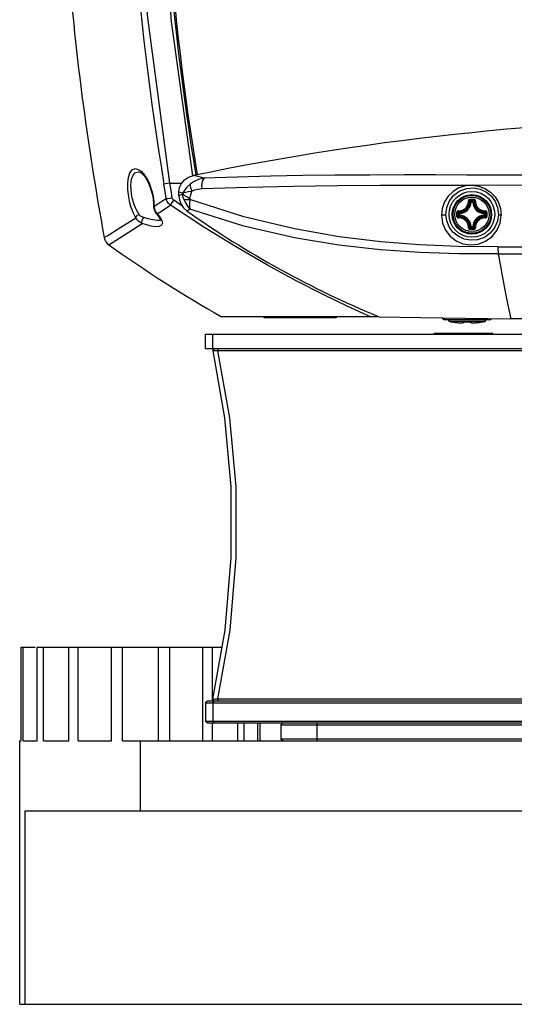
# Model space of a CAD drawing. Extents: x 0 to 420, y 0 to 297.
# Tile 24 of 65: x 198 to 218, y 89 to 129. Entities that reach past the tile are written whole.
import ezdxf

# ---------------------------------------------------------------- set-up
doc = ezdxf.new("R2010")
doc.units = 0
doc.header["$LTSCALE"] = 23.1
doc.layers.get('0').update_dxf_attribs({"linetype": 'CONTINUOUS'})
doc.layers.add('02___PRT_ALL_AXES', color=7, linetype='CONTINUOUS')

msp = doc.modelspace()

# ---------------------------------------------------------------- linework, layer by layer
at = {"color": 7, "linetype": 'CONTINUOUS'}
for p, q in [((203.853, 129.394), (204.736, 122.976)), ((202.481, 123.247), (202.597, 123.169)), ((202.495, 123.149), (202.496, 123.149)), ((204.953, 122.948), (204.784, 122.992)), ((203.8, 122.675), (204.288, 122.675)), ((214.4, 122.595), (216.362, 122.592)), ((203.083, 122.206), (203.103, 122.104)), ((203.103, 122.104), (203.112, 122.048)), ((203.112, 122.048), (203.119, 121.991)), ((204.174, 122.151), (204.174, 122.313)), ((204.174, 122.313), (204.341, 122.272)), ((204.341, 122.272), (204.33, 122.236)), ((203.136, 121.715), (203.118, 121.739)), ((203.118, 121.739), (203.118, 121.739)), ((203.135, 121.769), (203.136, 121.715)), ((203.136, 121.715), (203.143, 121.655)), ((203.143, 121.655), (203.155, 121.602)), ((205.255, 120.814), (203.816, 121.76)), ((204.297, 121.739), (203.955, 121.964)), ((216.317, 121.89), (216.287, 121.892)), ((216.317, 121.92), (216.385, 121.92)), ((216.317, 121.89), (216.317, 121.92)), ((216.317, 121.89), (216.385, 121.89)), ((216.385, 121.89), (216.385, 121.92)), ((216.385, 121.89), (216.414, 121.892)), ((203.155, 121.602), (203.17, 121.554)), ((203.23, 121.413), (203.23, 121.413)), ((203.266, 121.401), (203.23, 121.413)), ((203.234, 121.438), (203.266, 121.401)), ((203.266, 121.401), (203.388, 121.248)), ((203.388, 121.248), (203.46, 121.117)), ((204.497, 121.523), (204.627, 121.6)), ((215.725, 121.377), (215.725, 121.459)), ((215.725, 121.295), (215.725, 121.377)), ((215.76, 121.377), (215.76, 121.459)), ((215.76, 121.296), (215.76, 121.377)), ((215.838, 121.411), (215.808, 121.411)), ((215.808, 121.343), (215.808, 121.411)), ((215.838, 121.343), (215.808, 121.343)), ((215.838, 121.411), (215.836, 121.441)), ((215.838, 121.343), (215.836, 121.314)), ((215.838, 121.343), (215.838, 121.411)), ((216.864, 121.411), (216.866, 121.441)), ((216.864, 121.411), (216.894, 121.411)), ((216.864, 121.411), (216.864, 121.343)), ((216.864, 121.343), (216.894, 121.343)), ((216.864, 121.343), (216.866, 121.314)), ((216.894, 121.411), (216.894, 121.343)), ((216.942, 121.459), (216.942, 121.377)), ((216.942, 121.377), (216.942, 121.296)), ((216.977, 121.459), (216.977, 121.377)), ((216.977, 121.377), (216.977, 121.295)), ((203.335, 121.127), (203.278, 121.127)), ((203.336, 121.127), (203.335, 121.127)), ((216.317, 120.864), (216.287, 120.863)), ((216.385, 120.864), (216.317, 120.864)), ((216.317, 120.864), (216.317, 120.834)), ((216.385, 120.834), (216.317, 120.834)), ((216.385, 120.864), (216.414, 120.863)), ((216.385, 120.864), (216.385, 120.834)), ((201.068, 120.409), (201.068, 120.409)), ((201.262, 120.104), (201.262, 120.104)), ((217.426, 120.022), (238.58, 120.022)), ((217.456, 119.732), (238.55, 119.732)), ((212.424, 117.117), (205.942, 117.117)), ((207.708, 117.117), (207.708, 117.078)), ((208.908, 117.117), (208.908, 117.078)), ((209.508, 117.117), (209.508, 117.078)), ((210.708, 117.117), (210.708, 117.078)), ((210.708, 117.078), (207.708, 117.078)), ((215.223, 116.997), (215.223, 117.072)), ((217.083, 116.997), (215.223, 116.997)), ((216.868, 116.923), (215.438, 116.923)), ((215.527, 116.906), (215.537, 116.906)), ((215.527, 116.905), (215.527, 116.906)), ((215.532, 116.905), (215.532, 116.905)), ((215.532, 116.905), (215.537, 116.905)), ((215.537, 116.905), (215.538, 116.905)), ((215.538, 116.905), (215.541, 116.904)), ((215.538, 116.905), (215.548, 116.903)), ((215.544, 116.904), (215.553, 116.903)), ((215.546, 116.904), (215.558, 116.902)), ((215.555, 116.902), (215.57, 116.9)), ((215.581, 116.898), (215.564, 116.901)), ((215.589, 116.897), (215.576, 116.899)), ((215.589, 116.897), (215.656, 116.887)), ((215.589, 116.897), (215.589, 116.897)), ((215.6, 116.895), (215.644, 116.888)), ((215.644, 116.888), (215.692, 116.882)), ((215.655, 116.887), (215.722, 116.878)), ((215.722, 116.878), (215.782, 116.872)), ((215.775, 116.873), (215.811, 116.87)), ((215.811, 116.87), (215.842, 116.868)), ((215.835, 116.869), (215.881, 116.867)), ((215.881, 116.867), (215.92, 116.868)), ((215.92, 116.868), (215.953, 116.87)), ((215.953, 116.87), (215.979, 116.873)), ((215.979, 116.873), (216, 116.879)), ((216.03, 116.896), (216.034, 116.904)), ((216.046, 116.905), (216.048, 116.905)), ((216.067, 116.905), (216.124, 116.904)), ((216.071, 116.906), (216.071, 116.905)), ((216.235, 116.906), (216.235, 116.905)), ((216.306, 116.879), (216.327, 116.873)), ((216.327, 116.873), (216.353, 116.87)), ((216.353, 116.87), (216.386, 116.868)), ((216.385, 116.868), (216.425, 116.867)), ((216.42, 116.867), (216.447, 116.868)), ((216.425, 116.867), (216.471, 116.869)), ((216.447, 116.868), (216.473, 116.869)), ((216.471, 116.869), (216.524, 116.872)), ((216.52, 116.872), (216.541, 116.874)), ((216.524, 116.872), (216.584, 116.878)), ((216.581, 116.878), (216.604, 116.88)), ((216.584, 116.878), (216.65, 116.887)), ((216.604, 116.88), (216.628, 116.884)), ((216.65, 116.887), (216.717, 116.897)), ((216.741, 116.901), (216.688, 116.892)), ((216.717, 116.897), (216.717, 116.897)), ((216.751, 116.902), (216.74, 116.901)), ((216.76, 116.904), (216.75, 116.902)), ((216.768, 116.905), (216.759, 116.903)), ((216.762, 116.904), (216.766, 116.904)), ((216.765, 116.904), (216.769, 116.905)), ((216.768, 116.905), (216.769, 116.905)), ((216.779, 116.906), (216.769, 116.906)), ((216.769, 116.905), (216.774, 116.905)), ((216.773, 116.905), (216.774, 116.905)), ((216.774, 116.905), (216.774, 116.905)), ((216.779, 116.906), (216.779, 116.905)), ((217.083, 116.997), (217.083, 117.049)), ((218.432, 117.036), (217.963, 117.039)), ((217.218, 116.427), (214.788, 116.427)), ((214.788, 116.397), (214.788, 116.427)), ((217.218, 116.397), (217.218, 116.427)), ((205.577, 115.706), (205.65, 115.797)), ((205.781, 115.698), (205.672, 115.699)), ((205.781, 115.698), (205.827, 115.797)), ((209.553, 115.698), (205.781, 115.698)), ((228.003, 115.698), (209.553, 115.698)), ((205.571, 101.219), (205.639, 101.133)), ((205.664, 101.225), (205.774, 101.226)), ((205.774, 101.226), (209.553, 101.226)), ((205.774, 101.226), (205.82, 101.127)), ((209.553, 101.226), (250.232, 101.226)), ((205.27, 101.052), (205.345, 101.127)), ((250.736, 101.052), (205.27, 101.052)), ((205.27, 101.052), (205.27, 100.302)), ((250.661, 101.127), (205.345, 101.127)), ((205.583, 101.052), (205.632, 101.127)), ((205.583, 101.052), (205.583, 100.302)), ((205.27, 100.302), (205.345, 100.227)), ((205.27, 100.302), (250.736, 100.302)), ((205.345, 100.227), (258.363, 100.227)), ((205.583, 100.302), (205.632, 100.227)), ((208.488, 100.227), (208.413, 100.152)), ((208.413, 100.152), (258.438, 100.152)), ((208.413, 100.152), (208.413, 99.552)), ((209.913, 99.477), (209.913, 100.227)), ((258.438, 99.552), (208.413, 99.552)), ((208.488, 99.477), (208.413, 99.552)), ((202.578, 99.477), (258.453, 99.477)), ((197.782, 96.567), (202.578, 96.567)), ((197.782, 88.527), (197.782, 96.567)), ((197.553, 88.527), (258.453, 88.527))]:
    msp.add_line(p, q, dxfattribs=at)
for points in [[(203.8, 122.675), (202.86, 129.656), (202.366, 136.686), (202.324, 143.731), (202.737, 150.824), (203.615, 157.932), (204.957, 164.987)], [(203.27, 143.135), (203.345, 136.26), (203.853, 129.394)], [(202.084, 122.103), (202.048, 122.399), (202.043, 122.673), (202.07, 122.915), (202.133, 123.108), (202.232, 123.235), (202.355, 123.278), (202.481, 123.247)], [(202.219, 122.127), (202.183, 122.385), (202.178, 122.624), (202.205, 122.835), (202.267, 123.002), (202.365, 123.113), (202.495, 123.149)], [(202.495, 123.149), (202.518, 123.146), (202.621, 123.088), (202.748, 122.952), (202.875, 122.749), (202.983, 122.499), (203.062, 122.23), (203.087, 122.102)], [(202.597, 123.169), (202.699, 123.064), (202.789, 122.942), (202.866, 122.813), (202.929, 122.683), (202.982, 122.554), (203.024, 122.431), (203.058, 122.315), (203.083, 122.206)], [(204.174, 122.313), (204.201, 122.496), (204.279, 122.665), (204.406, 122.809), (204.572, 122.919), (204.784, 122.992)], [(205.217, 122.881), (204.98, 122.825), (204.8, 122.745), (204.637, 122.633)], [(205.217, 122.881), (205.069, 122.919), (204.953, 122.948)], [(205.217, 122.881), (205.175, 122.831), (205.143, 122.757), (205.123, 122.665), (205.116, 122.559), (205.125, 122.45)], [(228.031, 122.971), (226.307, 122.972), (224.584, 122.976), (223.101, 122.981), (221.622, 122.988), (220.202, 122.995), (218.788, 123.003), (217.454, 123.009), (216.128, 123.014), (214.834, 123.017), (213.55, 123.018), (212.104, 123.014), (210.672, 123.005), (209.326, 122.989), (207.996, 122.965), (206.595, 122.929), (205.217, 122.881)], [(203.799, 122.675), (203.701, 122.66), (203.614, 122.647), (203.55, 122.638)], [(203.64, 122.035), (203.596, 122.33), (203.55, 122.638)], [(203.89, 122.068), (203.845, 122.364), (203.799, 122.675)], [(204.637, 122.633), (204.519, 122.519), (204.422, 122.4), (204.341, 122.272)], [(204.637, 122.633), (204.641, 122.545), (204.668, 122.447), (204.714, 122.347)], [(204.714, 122.347), (204.836, 122.4), (204.964, 122.432), (205.125, 122.45)], [(205.125, 122.45), (207.04, 122.515), (208.923, 122.556), (210.775, 122.581), (212.535, 122.592), (214.4, 122.595)], [(216.362, 122.592), (216.084, 122.569), (215.811, 122.481), (215.567, 122.334), (215.363, 122.136), (215.208, 121.895), (215.112, 121.62), (215.082, 121.338)], [(215.27, 121.377), (215.305, 121.663), (215.418, 121.939), (215.606, 122.178), (215.851, 122.355), (216.135, 122.458), (216.424, 122.48), (216.701, 122.427), (216.954, 122.307), (217.163, 122.131), (217.321, 121.911), (217.42, 121.656), (217.453, 121.377)], [(216.362, 122.592), (216.64, 122.553), (216.895, 122.456), (217.124, 122.305), (217.315, 122.107), (217.457, 121.873), (217.544, 121.615), (217.573, 121.338)], [(228.031, 122.554), (224.67, 122.559), (221.69, 122.57), (218.8, 122.583), (216.362, 122.592)], [(202.382, 121.238), (202.323, 121.344), (202.272, 121.452), (202.229, 121.559), (202.193, 121.663), (202.162, 121.762), (202.137, 121.855), (202.116, 121.943), (202.098, 122.026), (202.084, 122.103)], [(202.516, 121.373), (202.457, 121.465), (202.407, 121.56), (202.364, 121.653), (202.327, 121.743), (202.297, 121.83), (202.272, 121.911), (202.251, 121.987), (202.234, 122.059), (202.219, 122.127)], [(203.087, 122.102), (203.099, 122.026), (203.117, 121.808), (203.118, 121.739)], [(203.136, 121.715), (203.297, 121.818), (203.466, 121.924), (203.64, 122.035)], [(203.64, 122.035), (203.704, 122.042), (203.791, 122.053), (203.89, 122.068)], [(203.816, 121.76), (203.779, 121.792), (203.745, 121.827), (203.713, 121.869), (203.684, 121.916), (203.659, 121.972), (203.64, 122.035)], [(203.955, 121.964), (203.94, 121.975), (203.927, 121.988), (203.915, 122.003), (203.904, 122.022), (203.895, 122.043), (203.89, 122.068)], [(204.33, 122.236), (204.278, 122.208), (204.226, 122.179), (204.174, 122.151)], [(204.174, 122.151), (204.196, 121.965), (204.259, 121.796), (204.36, 121.646), (204.497, 121.523)], [(204.33, 122.236), (204.409, 122.168), (204.508, 122.103), (204.625, 122.042)], [(204.378, 122.003), (204.355, 122.079), (204.34, 122.154), (204.33, 122.236)], [(204.341, 122.272), (204.448, 122.299), (204.571, 122.323), (204.714, 122.347)], [(204.625, 122.042), (204.621, 122.027), (204.62, 122.012), (204.621, 121.997)], [(204.625, 122.042), (204.654, 122.144), (204.684, 122.246), (204.714, 122.347)], [(203.118, 121.739), (203.119, 121.696), (203.156, 121.533), (203.23, 121.413)], [(203.119, 121.991), (203.125, 121.935), (203.13, 121.88)], [(203.13, 121.88), (203.133, 121.824), (203.135, 121.769)], [(203.266, 121.401), (203.442, 121.516), (203.625, 121.635), (203.816, 121.76)], [(203.816, 121.76), (203.851, 121.812), (203.9, 121.883), (203.955, 121.964)], [(204.378, 122.003), (204.445, 121.851), (204.527, 121.719), (204.627, 121.6)], [(204.378, 122.003), (204.449, 121.997), (204.53, 121.995), (204.621, 121.997)], [(204.621, 121.997), (204.608, 121.847), (204.611, 121.717), (204.627, 121.6)], [(217.426, 120.022), (215.782, 120.041), (214.178, 120.109), (212.562, 120.237), (210.829, 120.449), (208.98, 120.771), (206.873, 121.275), (204.621, 121.997)], [(215.787, 121.521), (215.816, 121.521), (215.847, 121.523), (215.876, 121.528), (215.9, 121.533), (215.922, 121.539), (215.942, 121.546), (215.962, 121.554), (215.983, 121.564), (216.005, 121.576), (216.03, 121.592), (216.056, 121.611), (216.082, 121.634), (216.108, 121.661), (216.132, 121.692), (216.154, 121.727), (216.173, 121.765), (216.189, 121.805), (216.199, 121.844), (216.205, 121.88), (216.207, 121.912), (216.208, 121.941)], [(215.79, 121.49), (215.821, 121.49), (215.855, 121.492), (215.885, 121.497), (215.911, 121.503), (215.935, 121.509), (215.956, 121.517), (215.977, 121.525), (215.999, 121.536), (216.023, 121.549), (216.049, 121.565), (216.077, 121.586), (216.105, 121.611), (216.133, 121.639), (216.159, 121.672), (216.182, 121.709), (216.202, 121.75), (216.219, 121.793), (216.23, 121.835), (216.236, 121.873), (216.238, 121.907), (216.239, 121.938)], [(216.269, 122.003), (216.257, 122.002), (216.245, 121.999), (216.233, 121.992), (216.224, 121.984), (216.217, 121.975), (216.212, 121.966), (216.209, 121.957), (216.208, 121.949), (216.208, 121.941)], [(216.208, 121.941), (216.216, 121.941), (216.225, 121.941), (216.231, 121.94), (216.236, 121.939), (216.239, 121.938)], [(216.269, 121.968), (216.26, 121.967), (216.251, 121.962), (216.244, 121.956), (216.24, 121.947), (216.239, 121.938)], [(216.287, 121.892), (216.271, 121.908), (216.255, 121.923), (216.239, 121.938)], [(216.269, 122.003), (216.351, 122.004), (216.433, 122.003)], [(216.269, 122.003), (216.269, 121.994), (216.269, 121.984), (216.269, 121.976), (216.269, 121.971), (216.269, 121.968)], [(216.269, 121.968), (216.351, 121.968), (216.433, 121.968)], [(216.317, 121.92), (216.301, 121.936), (216.285, 121.952), (216.269, 121.968)], [(216.317, 121.92), (216.308, 121.919), (216.3, 121.915), (216.294, 121.908), (216.289, 121.9), (216.287, 121.892)], [(216.385, 121.92), (216.401, 121.936), (216.417, 121.952), (216.433, 121.968)], [(216.414, 121.892), (216.413, 121.9), (216.408, 121.908), (216.402, 121.915), (216.394, 121.919), (216.385, 121.92)], [(216.414, 121.892), (216.431, 121.908), (216.447, 121.923), (216.463, 121.938)], [(216.494, 121.941), (216.494, 121.949), (216.493, 121.957), (216.49, 121.966), (216.485, 121.975), (216.478, 121.984), (216.468, 121.992), (216.457, 121.999), (216.445, 122.002), (216.433, 122.003)], [(216.433, 122.003), (216.433, 121.994), (216.433, 121.984), (216.433, 121.976), (216.433, 121.971), (216.433, 121.968)], [(216.463, 121.938), (216.462, 121.947), (216.458, 121.956), (216.451, 121.962), (216.442, 121.967), (216.433, 121.968)], [(216.494, 121.941), (216.486, 121.941), (216.477, 121.941), (216.47, 121.94), (216.466, 121.939), (216.463, 121.938)], [(216.463, 121.938), (216.464, 121.906), (216.466, 121.872), (216.471, 121.841), (216.477, 121.814), (216.484, 121.79), (216.492, 121.768), (216.501, 121.746), (216.513, 121.722), (216.527, 121.697), (216.545, 121.669), (216.568, 121.641), (216.594, 121.614), (216.621, 121.589), (216.649, 121.567), (216.676, 121.55), (216.7, 121.537), (216.723, 121.526), (216.745, 121.517), (216.767, 121.51), (216.79, 121.503), (216.816, 121.497), (216.846, 121.492), (216.88, 121.49), (216.912, 121.49)], [(216.494, 121.941), (216.495, 121.912), (216.497, 121.88), (216.502, 121.85), (216.508, 121.825), (216.514, 121.803), (216.522, 121.782), (216.53, 121.761), (216.541, 121.739), (216.554, 121.715), (216.572, 121.69), (216.593, 121.662), (216.617, 121.637), (216.642, 121.614), (216.669, 121.594), (216.694, 121.578), (216.717, 121.565), (216.738, 121.555), (216.759, 121.547), (216.779, 121.539), (216.801, 121.533), (216.826, 121.528), (216.854, 121.523), (216.886, 121.521), (216.915, 121.521)], [(201.068, 120.409), (201.211, 120.499), (201.646, 120.773), (202.382, 121.238)], [(202.382, 121.238), (202.405, 121.293), (202.453, 121.342), (202.516, 121.373)], [(202.645, 120.998), (202.588, 121.027), (202.54, 121.058), (202.498, 121.09), (202.464, 121.123), (202.434, 121.156), (202.407, 121.194), (202.382, 121.238)], [(202.72, 121.243), (202.677, 121.258), (202.64, 121.274), (202.608, 121.292), (202.581, 121.309), (202.558, 121.328), (202.536, 121.348), (202.516, 121.373)], [(202.645, 120.998), (202.632, 121.055), (202.643, 121.128), (202.675, 121.196), (202.72, 121.243)], [(203.278, 121.127), (203.088, 121.15), (202.896, 121.192), (202.72, 121.243)], [(203.17, 121.554), (203.188, 121.512), (203.209, 121.474), (203.234, 121.438)], [(203.23, 121.413), (203.246, 121.395), (203.329, 121.29), (203.382, 121.205)], [(203.382, 121.205), (203.406, 121.145), (203.409, 121.128)], [(217.456, 119.732), (215.795, 119.733), (214.18, 119.785), (212.556, 119.899), (210.821, 120.096), (208.973, 120.404), (206.872, 120.893), (204.627, 121.6)], [(215.27, 121.377), (215.253, 121.36), (215.21, 121.346), (215.149, 121.338), (215.082, 121.338)], [(215.082, 121.338), (215.129, 121.012), (215.253, 120.721), (215.443, 120.475), (215.691, 120.282), (215.979, 120.157), (216.289, 120.109), (216.608, 120.14), (216.918, 120.257), (217.181, 120.446), (217.389, 120.701), (217.525, 121.01), (217.573, 121.338)], [(217.453, 121.377), (217.413, 121.094), (217.296, 120.824), (217.109, 120.593), (216.868, 120.421), (216.589, 120.321), (216.303, 120.298), (216.025, 120.35), (215.773, 120.469), (215.564, 120.643), (215.407, 120.859), (215.307, 121.107), (215.27, 121.377)], [(215.787, 121.521), (215.779, 121.52), (215.771, 121.519), (215.762, 121.516), (215.753, 121.511), (215.744, 121.504), (215.736, 121.495), (215.729, 121.483), (215.726, 121.471), (215.725, 121.459)], [(215.725, 121.459), (215.735, 121.459), (215.744, 121.459), (215.752, 121.459), (215.757, 121.459), (215.76, 121.459)], [(215.725, 121.295), (215.735, 121.295), (215.744, 121.295), (215.752, 121.295), (215.757, 121.295), (215.76, 121.296)], [(215.725, 121.295), (215.726, 121.283), (215.73, 121.271), (215.736, 121.26), (215.744, 121.25), (215.753, 121.243), (215.762, 121.238), (215.771, 121.235), (215.779, 121.234), (215.787, 121.234)], [(215.79, 121.49), (215.781, 121.488), (215.773, 121.484), (215.766, 121.477), (215.761, 121.468), (215.76, 121.459)], [(215.808, 121.411), (215.792, 121.427), (215.776, 121.443), (215.76, 121.459)], [(215.808, 121.343), (215.792, 121.328), (215.776, 121.312), (215.76, 121.296)], [(215.76, 121.296), (215.761, 121.286), (215.766, 121.277), (215.773, 121.27), (215.781, 121.266), (215.79, 121.265)], [(215.787, 121.521), (215.787, 121.512), (215.787, 121.503), (215.788, 121.497), (215.789, 121.492), (215.79, 121.49)], [(215.787, 121.234), (215.787, 121.243), (215.787, 121.251), (215.788, 121.258), (215.789, 121.262), (215.79, 121.265)], [(216.208, 120.813), (216.207, 120.843), (216.205, 120.875), (216.2, 120.904), (216.194, 120.929), (216.188, 120.952), (216.18, 120.973), (216.172, 120.993), (216.161, 121.015), (216.148, 121.039), (216.13, 121.065), (216.109, 121.092), (216.085, 121.117), (216.06, 121.14), (216.033, 121.161), (216.008, 121.177), (215.985, 121.189), (215.964, 121.199), (215.943, 121.208), (215.923, 121.215), (215.901, 121.221), (215.876, 121.227), (215.848, 121.231), (215.816, 121.234), (215.787, 121.234)], [(215.836, 121.441), (215.821, 121.457), (215.805, 121.473), (215.79, 121.49)], [(215.836, 121.314), (215.821, 121.297), (215.805, 121.281), (215.79, 121.265)], [(216.239, 120.817), (216.238, 120.848), (216.236, 120.882), (216.231, 120.914), (216.225, 120.941), (216.218, 120.964), (216.21, 120.987), (216.201, 121.009), (216.189, 121.032), (216.175, 121.057), (216.157, 121.085), (216.134, 121.114), (216.108, 121.141), (216.081, 121.165), (216.053, 121.187), (216.026, 121.204), (216.002, 121.218), (215.979, 121.228), (215.957, 121.237), (215.935, 121.245), (215.912, 121.251), (215.886, 121.257), (215.856, 121.262), (215.822, 121.265), (215.79, 121.265)], [(215.836, 121.441), (215.828, 121.439), (215.82, 121.434), (215.814, 121.428), (215.81, 121.42), (215.808, 121.411)], [(215.808, 121.343), (215.81, 121.335), (215.814, 121.327), (215.82, 121.32), (215.828, 121.316), (215.836, 121.314)], [(216.912, 121.265), (216.881, 121.265), (216.847, 121.262), (216.817, 121.257), (216.791, 121.252), (216.767, 121.245), (216.746, 121.238), (216.725, 121.229), (216.703, 121.219), (216.679, 121.206), (216.653, 121.189), (216.625, 121.168), (216.596, 121.144), (216.569, 121.115), (216.543, 121.082), (216.52, 121.045), (216.5, 121.005), (216.483, 120.962), (216.472, 120.92), (216.466, 120.881), (216.463, 120.847), (216.463, 120.817)], [(216.915, 121.234), (216.886, 121.234), (216.855, 121.231), (216.826, 121.227), (216.802, 121.221), (216.78, 121.215), (216.76, 121.208), (216.74, 121.2), (216.719, 121.19), (216.697, 121.178), (216.672, 121.163), (216.646, 121.143), (216.62, 121.12), (216.594, 121.093), (216.57, 121.062), (216.548, 121.028), (216.529, 120.989), (216.513, 120.949), (216.503, 120.91), (216.497, 120.874), (216.495, 120.842), (216.494, 120.813)], [(216.866, 121.441), (216.881, 121.457), (216.897, 121.473), (216.912, 121.49)], [(216.894, 121.411), (216.892, 121.42), (216.888, 121.428), (216.882, 121.434), (216.874, 121.439), (216.866, 121.441)], [(216.866, 121.314), (216.874, 121.316), (216.882, 121.32), (216.888, 121.327), (216.892, 121.335), (216.894, 121.343)], [(216.866, 121.314), (216.881, 121.297), (216.897, 121.281), (216.912, 121.265)], [(216.894, 121.411), (216.91, 121.427), (216.926, 121.443), (216.942, 121.459)], [(216.894, 121.343), (216.91, 121.328), (216.926, 121.312), (216.942, 121.296)], [(216.915, 121.521), (216.915, 121.512), (216.915, 121.503), (216.914, 121.497), (216.913, 121.492), (216.912, 121.49)], [(216.942, 121.459), (216.941, 121.468), (216.936, 121.477), (216.929, 121.484), (216.921, 121.488), (216.912, 121.49)], [(216.912, 121.265), (216.921, 121.266), (216.929, 121.27), (216.936, 121.277), (216.941, 121.286), (216.942, 121.296)], [(216.915, 121.234), (216.915, 121.243), (216.915, 121.251), (216.914, 121.258), (216.913, 121.262), (216.912, 121.265)], [(216.977, 121.459), (216.976, 121.471), (216.972, 121.483), (216.966, 121.495), (216.958, 121.504), (216.949, 121.511), (216.94, 121.516), (216.931, 121.519), (216.923, 121.52), (216.915, 121.521)], [(216.915, 121.234), (216.923, 121.234), (216.931, 121.235), (216.94, 121.238), (216.949, 121.243), (216.958, 121.25), (216.966, 121.26), (216.972, 121.271), (216.976, 121.283), (216.977, 121.295)], [(216.977, 121.459), (216.967, 121.459), (216.958, 121.459), (216.95, 121.459), (216.945, 121.459), (216.942, 121.459)], [(216.977, 121.295), (216.967, 121.295), (216.958, 121.295), (216.95, 121.295), (216.945, 121.295), (216.942, 121.296)], [(217.573, 121.338), (217.513, 121.346), (217.471, 121.36), (217.453, 121.377)], [(201.262, 120.104), (201.413, 120.201), (201.87, 120.496), (202.645, 120.998)], [(203.46, 121.117), (203.483, 121.008), (203.45, 120.924), (203.356, 120.874), (203.204, 120.863), (203.014, 120.89), (202.821, 120.939), (202.645, 120.998)], [(203.413, 121.139), (203.362, 121.128), (203.336, 121.127)], [(203.411, 121.132), (203.415, 121.138), (203.413, 121.139)], [(212.135, 117.117), (211.195, 117.549), (210.169, 118.045), (209.049, 118.618), (207.852, 119.267), (206.592, 119.993), (205.255, 120.814)], [(216.208, 120.813), (216.216, 120.813), (216.225, 120.813), (216.231, 120.814), (216.236, 120.815), (216.239, 120.817)], [(216.208, 120.813), (216.208, 120.805), (216.209, 120.797), (216.212, 120.788), (216.217, 120.779), (216.224, 120.77), (216.234, 120.762), (216.245, 120.756), (216.257, 120.752), (216.269, 120.751)], [(216.287, 120.863), (216.271, 120.847), (216.255, 120.831), (216.239, 120.817)], [(216.239, 120.817), (216.24, 120.807), (216.244, 120.799), (216.251, 120.792), (216.26, 120.788), (216.269, 120.786)], [(216.317, 120.834), (216.301, 120.818), (216.285, 120.802), (216.269, 120.786)], [(216.287, 120.863), (216.289, 120.854), (216.294, 120.846), (216.3, 120.84), (216.308, 120.836), (216.317, 120.834)], [(216.385, 120.834), (216.393, 120.836), (216.402, 120.84), (216.408, 120.846), (216.413, 120.854), (216.414, 120.863)], [(216.385, 120.834), (216.401, 120.818), (216.417, 120.802), (216.433, 120.786)], [(216.414, 120.863), (216.431, 120.847), (216.447, 120.831), (216.463, 120.817)], [(216.433, 120.786), (216.442, 120.788), (216.451, 120.792), (216.458, 120.799), (216.462, 120.807), (216.463, 120.817)], [(216.433, 120.751), (216.445, 120.752), (216.457, 120.756), (216.469, 120.762), (216.478, 120.77), (216.485, 120.779), (216.49, 120.788), (216.493, 120.797), (216.494, 120.805), (216.494, 120.813)], [(216.494, 120.813), (216.486, 120.813), (216.477, 120.813), (216.47, 120.814), (216.466, 120.815), (216.463, 120.817)], [(216.433, 120.786), (216.351, 120.786), (216.269, 120.786)], [(216.269, 120.751), (216.269, 120.761), (216.269, 120.77), (216.269, 120.778), (216.269, 120.784), (216.269, 120.786)], [(216.433, 120.751), (216.351, 120.751), (216.269, 120.751)], [(216.433, 120.751), (216.433, 120.761), (216.433, 120.77), (216.433, 120.778), (216.433, 120.784), (216.433, 120.786)], [(217.425, 120.022), (217.433, 119.92), (217.443, 119.823), (217.456, 119.732)], [(217.463, 119.68), (217.462, 119.697), (217.459, 119.714), (217.456, 119.732)], [(217.463, 119.679), (217.618, 118.747), (217.785, 117.866), (217.963, 117.039)], [(212.496, 117.118), (214.234, 117.086), (216.057, 117.06), (217.963, 117.039)], [(215.538, 116.905), (215.532, 116.906), (215.528, 116.906), (215.527, 116.906)], [(215.692, 116.882), (215.735, 116.877), (215.775, 116.873)], [(215.722, 116.878), (215.782, 116.872), (215.835, 116.869)], [(215.859, 116.868), (215.876, 116.867), (215.903, 116.867)], [(215.905, 116.867), (215.93, 116.868), (215.952, 116.87), (215.971, 116.873), (215.987, 116.877), (215.999, 116.882), (216.007, 116.888), (216.01, 116.897)], [(216, 116.879), (216.016, 116.886), (216.03, 116.896)], [(216.035, 116.905), (216.026, 116.904), (216.019, 116.902), (216.014, 116.901), (216.011, 116.899), (216.01, 116.898), (216.01, 116.897)], [(216.01, 116.897), (216.018, 116.898), (216.027, 116.901), (216.028, 116.903)], [(216.026, 116.902), (216.026, 116.902), (216.028, 116.903), (216.033, 116.904)], [(216.033, 116.904), (216.04, 116.904), (216.048, 116.905), (216.057, 116.905), (216.067, 116.905)], [(216.071, 116.906), (216.059, 116.906), (216.046, 116.906), (216.035, 116.905)], [(216.071, 116.906), (216.153, 116.905), (216.235, 116.906)], [(216.124, 116.904), (216.182, 116.904), (216.239, 116.905)], [(216.28, 116.904), (216.271, 116.905), (216.259, 116.906), (216.247, 116.906), (216.235, 116.906)], [(216.239, 116.905), (216.249, 116.905), (216.257, 116.905), (216.265, 116.905), (216.271, 116.904)], [(216.271, 116.904), (216.276, 116.903), (216.279, 116.903), (216.28, 116.902)], [(216.272, 116.904), (216.276, 116.896), (216.29, 116.886), (216.306, 116.879)], [(216.296, 116.897), (216.288, 116.898), (216.279, 116.901), (216.278, 116.903)], [(216.296, 116.897), (216.296, 116.898), (216.295, 116.9), (216.292, 116.901), (216.287, 116.902), (216.28, 116.904)], [(216.296, 116.897), (216.297, 116.892), (216.299, 116.887), (216.306, 116.882), (216.316, 116.877), (216.332, 116.874), (216.35, 116.871), (216.371, 116.869), (216.395, 116.868), (216.42, 116.867)], [(216.473, 116.869), (216.498, 116.87), (216.52, 116.872)], [(216.541, 116.874), (216.562, 116.876), (216.581, 116.878)], [(216.628, 116.884), (216.656, 116.887), (216.688, 116.892)], [(216.779, 116.906), (216.778, 116.906), (216.774, 116.906), (216.768, 116.905)], [(205.577, 115.706), (206.07, 112.916), (206.324, 110.051), (206.333, 107.108), (206.076, 104.087), (205.571, 101.219)], [(205.672, 115.699), (205.603, 115.702), (205.577, 115.706)], [(205.781, 115.698), (206.278, 112.911), (206.534, 110.049), (206.543, 107.11), (206.284, 104.091), (205.774, 101.226)], [(205.571, 101.219), (205.595, 101.223), (205.664, 101.225)]]:
    msp.add_lwpolyline(points, dxfattribs=at)
for radius in [0.951, 0.82, 0.819, 0.786, 0.715]:
    msp.add_circle((216.351, 121.377), radius, dxfattribs=at)
for centre, radius, start, end in [((312.453, 140.877), 110.42, 167.35844, 189.50749), ((312.453, 140.877), 109.052, 168.03584, 189.43248), ((312.453, 140.877), 108.992, 168.05789, 189.43028), ((312.453, 140.877), 113.25, 184.35939, 190.41261), ((228.003, 10.787), 114.582, 78.30853, 101.69147), ((215.811, 121.917), 0.477, 273.0542, 356.9457), ((215.811, 121.917), 0.507, 273.0539, 356.9461), ((216.891, 121.917), 0.507, 183.0539, 266.9461), ((216.891, 121.917), 0.477, 183.0543, 266.9457), ((228.003, 154.737), 40.69, 234.7124, 247.5978), ((215.811, 120.837), 0.477, 3.0542, 86.9458), ((215.811, 120.837), 0.507, 3.0539, 86.9461), ((216.891, 120.837), 0.507, 93.0539, 176.9461), ((216.891, 120.837), 0.477, 93.0543, 176.9457), ((201.54, 120.496), 0.48, 190.4126, 234.6401), ((234.014, 166.259), 56.595, 234.6401, 240.2629), ((215.223, 117.117), 0.12, 201.3617, 270), ((215.457, 117.011), 0.09, 188.6581, 257.9606), ((216.153, 120.276), 3.429, 257.9606, 259.4744), ((215.532, 116.934), 0.03, 259.4744, 279.6574), ((216.774, 116.934), 0.03, 260.3379, 280.5256), ((216.153, 120.276), 3.429, 280.5256, 282.0394), ((216.849, 117.011), 0.09, 282.0394, 351.3419), ((217.083, 117.117), 0.12, 270, 324.5931)]:
    msp.add_arc(centre, radius, start, end, dxfattribs=at)
at = {"layer": '02___PRT_ALL_AXES', "color": 7, "linetype": 'CONTINUOUS'}
for p, q in [((205.276, 115.797), (205.276, 116.397)), ((205.276, 116.397), (250.73, 116.397)), ((205.583, 115.797), (205.583, 116.397)), ((205.276, 115.797), (250.73, 115.797)), ((197.609, 103.377), (198.189, 103.377)), ((197.609, 99.477), (197.609, 103.377)), ((197.701, 99.477), (197.701, 103.377)), ((198.273, 103.377), (201.361, 103.377)), ((198.273, 99.477), (198.273, 103.377)), ((198.536, 99.477), (198.536, 103.377)), ((199.593, 99.477), (199.593, 103.377)), ((199.985, 99.477), (199.985, 103.377)), ((201.367, 103.377), (205.976, 103.377)), ((201.367, 99.477), (201.367, 103.377)), ((201.83, 99.477), (201.83, 103.377)), ((203.326, 99.477), (203.326, 103.377)), ((203.789, 99.477), (203.789, 103.377)), ((205.171, 99.477), (205.171, 103.377)), ((205.563, 101.127), (205.563, 103.377)), ((205.563, 99.477), (205.563, 100.227)), ((206.62, 99.477), (206.62, 100.227)), ((206.883, 99.477), (206.883, 100.227)), ((207.455, 99.477), (207.455, 100.227)), ((207.547, 99.477), (207.547, 100.227)), ((197.553, 99.477), (197.609, 99.477)), ((197.553, 88.527), (197.553, 99.477)), ((197.701, 99.477), (198.273, 99.477)), ((198.536, 99.477), (199.593, 99.477)), ((199.985, 99.477), (201.367, 99.477)), ((201.83, 99.477), (202.578, 99.477)), ((202.578, 96.567), (202.578, 99.477)), ((202.578, 96.567), (258.224, 96.567))]:
    msp.add_line(p, q, dxfattribs=at)

doc.saveas('drawing.dxf')
